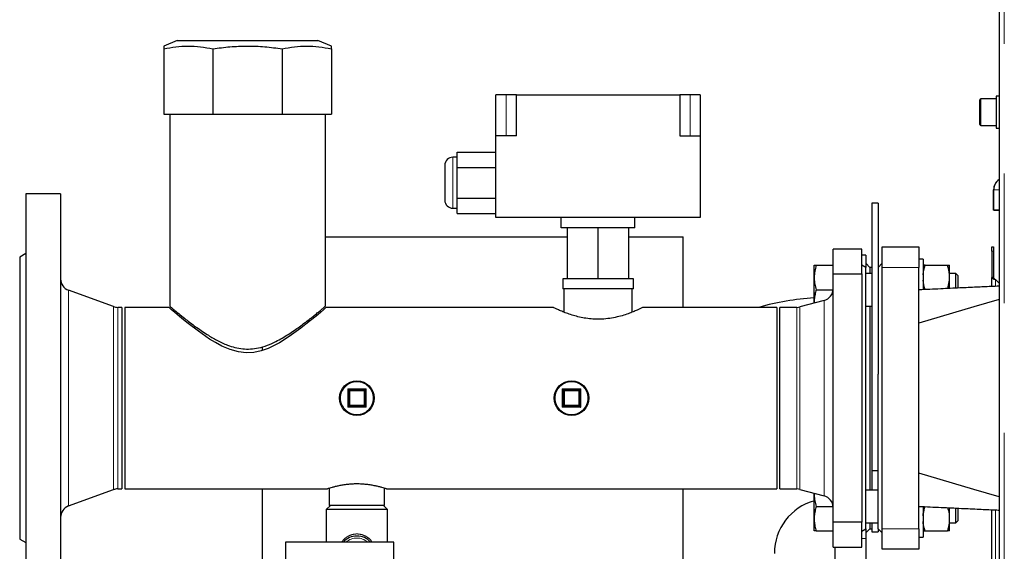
# Model space of a CAD drawing. Header units: millimetres. Extents: x 25 to 243, y 63 to 146.
# Tile 43 of 70: x 149 to 158, y 80 to 85. Entities that reach past the tile are written whole.
import ezdxf

# ---------------------------------------------------------------- set-up
doc = ezdxf.new("R2010")
doc.units = ezdxf.units.MM
doc.linetypes.add('PHANTOM', pattern=[12.7, 6.35, -1.27, 1.27, -1.27, 1.27, -1.27])

msp = doc.modelspace()

# ---------------------------------------------------------------- linework, layer by layer
at = {"color": 7, "linetype": 'Continuous', "lineweight": 25}
for p, q in [((158.3194, 91.3262), (158.3194, 66.2244)), ((150.2769, 84.9958), (150.1444, 84.9428)), ((150.2769, 84.9958), (151.652, 84.9958)), ((151.7845, 84.9428), (151.652, 84.9958)), ((150.1444, 84.9158), (150.1444, 84.2758)), ((150.6248, 84.9158), (150.6248, 84.2758)), ((151.3041, 84.9158), (151.3041, 84.2758)), ((151.7844, 84.9158), (151.7844, 84.2758)), ((153.4944, 84.4643), (153.3944, 84.4643)), ((153.3944, 84.0643), (153.3944, 84.4643)), ((153.5944, 84.4643), (153.4944, 84.4643)), ((153.5944, 84.4643), (155.1944, 84.4643)), ((153.5944, 84.0643), (153.5944, 84.4643)), ((155.1944, 84.4643), (155.1944, 84.0643)), ((155.2944, 84.4643), (155.1944, 84.4643)), ((155.3944, 84.4643), (155.2944, 84.4643)), ((155.3944, 84.4643), (155.3944, 84.0643)), ((158.1294, 84.1846), (158.1294, 84.4153)), ((158.2894, 84.4253), (158.1394, 84.4253)), ((158.3194, 84.4523), (158.2894, 84.4523)), ((158.2894, 84.4523), (158.2894, 84.1477)), ((150.1444, 84.2758), (150.6248, 84.2758)), ((150.2034, 84.2758), (150.2034, 82.3952)), ((150.6248, 84.2758), (151.3041, 84.2758)), ((151.3041, 84.2758), (151.7844, 84.2758)), ((151.7254, 82.3938), (151.7254, 84.2758)), ((158.1294, 84.1753), (158.1294, 84.1846)), ((158.1394, 84.1653), (158.2894, 84.1653)), ((158.2894, 84.1477), (158.2894, 84.1383)), ((158.2894, 84.1383), (158.3194, 84.1383)), ((153.3944, 83.2643), (153.3944, 84.0643)), ((153.5944, 84.0643), (153.3944, 84.0643)), ((155.1944, 84.0643), (155.3944, 84.0643)), ((155.3944, 84.0643), (155.3944, 83.2643)), ((153.0144, 83.8543), (152.9744, 83.8543)), ((153.0144, 83.9045), (153.3944, 83.9045)), ((153.0144, 83.7544), (153.0144, 83.9045)), ((152.8944, 83.7743), (152.8944, 83.4343)), ((153.0144, 83.7544), (153.3944, 83.7544)), ((153.0144, 83.4542), (153.0144, 83.7544)), ((149.1344, 83.4953), (148.7944, 83.4953)), ((148.7944, 83.4953), (148.7944, 79.4953)), ((149.1344, 83.4953), (149.1344, 79.4953)), ((153.0144, 83.3041), (153.0144, 83.4542)), ((153.0144, 83.4542), (153.3944, 83.4542)), ((158.2644, 83.3353), (158.2644, 83.5353)), ((158.2664, 83.3353), (158.2664, 83.5353)), ((152.9744, 83.3543), (153.0144, 83.3543)), ((157.1344, 83.4053), (157.0744, 83.4053)), ((157.0744, 83.4053), (157.0744, 82.0953)), ((157.1344, 83.4053), (157.1344, 82.0953)), ((153.0144, 83.3041), (153.3944, 83.3041)), ((155.3944, 83.2643), (153.3944, 83.2643)), ((154.0344, 83.1643), (154.0344, 83.2643)), ((154.7544, 83.1643), (154.7544, 83.2643)), ((158.3194, 83.3353), (158.2644, 83.3353)), ((158.2664, 83.3353), (158.3194, 83.3353)), ((154.7544, 83.1643), (154.0344, 83.1643)), ((154.0944, 82.6643), (154.0944, 83.1643)), ((154.3944, 82.6643), (154.3944, 83.1643)), ((154.6944, 82.6643), (154.6944, 83.1643)), ((151.7254, 83.0736), (154.0944, 83.0736)), ((154.6944, 83.0736), (155.2266, 83.0736)), ((155.2266, 82.3843), (155.2266, 83.0736)), ((157.1744, 82.9753), (157.5344, 82.9753)), ((157.1744, 82.7753), (157.1744, 82.9753)), ((157.5344, 82.9753), (157.5344, 82.7753)), ((158.2484, 82.9353), (158.2484, 82.9753)), ((158.2484, 82.9753), (158.2644, 82.9753)), ((158.2644, 82.9753), (158.2644, 82.9353)), ((148.7944, 82.9099), (148.7344, 82.8753)), ((148.7344, 82.8753), (148.7344, 80.1153)), ((156.6944, 82.7112), (156.6944, 82.9553)), ((156.9744, 82.9553), (156.6944, 82.9553)), ((156.9744, 82.7112), (156.9744, 82.9553)), ((157.0144, 82.8953), (156.9744, 82.8953)), ((157.0144, 82.8953), (157.0144, 82.7798)), ((158.2484, 82.9353), (158.2484, 82.6753)), ((158.2644, 82.9353), (158.2644, 82.6753)), ((156.5084, 82.676), (156.5084, 82.796)), ((156.5299, 82.796), (156.6944, 82.796)), ((157.0144, 82.7753), (156.9744, 82.7984)), ((157.0144, 82.7798), (157.0066, 82.7798)), ((157.0544, 82.7753), (157.0144, 82.8153)), ((157.0144, 82.7798), (157.0144, 82.7753)), ((157.0144, 80.2153), (157.0144, 82.7753)), ((157.0744, 82.7753), (157.0544, 82.7753)), ((157.0544, 82.7753), (157.0544, 82.716)), ((157.1744, 82.8153), (157.1344, 82.7753)), ((157.1744, 80.2153), (157.1744, 82.7753)), ((157.5744, 82.856), (157.5344, 82.856)), ((157.5344, 80.2153), (157.5344, 82.7753)), ((157.5744, 82.856), (157.5744, 82.557)), ((157.5947, 82.796), (157.8142, 82.796)), ((157.8344, 82.7028), (157.8344, 82.796)), ((156.5084, 82.436), (156.5084, 82.676)), ((156.6944, 82.7112), (156.9744, 82.7112)), ((156.6944, 80.2794), (156.6944, 82.7112)), ((156.9744, 82.7112), (156.9744, 80.2794)), ((157.0744, 82.716), (157.0144, 82.716)), ((157.8944, 82.716), (157.8344, 82.716)), ((157.8344, 82.6491), (157.8344, 82.7028)), ((157.9144, 82.696), (157.8944, 82.716)), ((157.8944, 82.5722), (157.8944, 82.716)), ((157.9144, 82.696), (157.9144, 82.5729)), ((158.2484, 82.5882), (158.2484, 82.6753)), ((158.2644, 82.6753), (158.2484, 82.6753)), ((154.048, 82.6643), (154.048, 82.5643)), ((154.0944, 82.6643), (154.048, 82.6643)), ((154.3944, 82.6643), (154.0944, 82.6643)), ((154.6944, 82.6643), (154.3944, 82.6643)), ((154.7408, 82.6643), (154.6944, 82.6643)), ((154.7408, 82.5643), (154.7408, 82.6643)), ((157.8179, 82.5684), (157.8344, 82.6491)), ((157.8344, 82.5694), (157.8344, 82.6491)), ((158.3194, 82.6203), (158.2844, 82.6553)), ((149.6525, 82.3915), (149.2134, 82.5513)), ((154.3944, 82.5643), (154.048, 82.5643)), ((154.0604, 82.5643), (154.0604, 82.3372)), ((154.7408, 82.5643), (154.3944, 82.5643)), ((154.7284, 82.3371), (154.7284, 82.5643)), ((156.5299, 82.556), (156.6939, 82.556)), ((149.7344, 82.3843), (149.6935, 82.3843)), ((149.7344, 82.3843), (149.7344, 80.6063)), ((150.1944, 82.3843), (149.7644, 82.3843)), ((149.7644, 82.3843), (149.7644, 80.6063)), ((153.9559, 82.3843), (151.7343, 82.3843)), ((156.1444, 82.3843), (154.8339, 82.3843)), ((156.1444, 82.3843), (156.1444, 80.6063)), ((156.3384, 82.3843), (156.1744, 82.3843)), ((156.1744, 80.6063), (156.1744, 82.3843)), ((156.6055, 82.4516), (156.3695, 82.3884)), ((156.5084, 82.436), (156.5092, 82.4258)), ((156.5084, 82.4256), (156.5084, 82.436)), ((157.0144, 82.396), (157.0744, 82.396)), ((157.0544, 82.396), (157.0544, 80.5946)), ((157.0744, 82.0953), (157.0744, 80.7853)), ((157.1344, 82.0953), (157.1344, 81.7305)), ((151.1066, 81.9978), (151.1066, 81.9626)), ((157.1344, 80.2153), (157.1344, 81.7305)), ((151.9544, 81.5753), (151.9444, 81.5853)), ((151.9544, 81.5753), (152.1144, 81.5753)), ((151.9544, 81.4153), (151.9544, 81.5753)), ((152.1144, 81.5753), (152.1144, 81.4153)), ((154.0544, 81.5753), (154.2144, 81.5753)), ((154.0544, 81.4153), (154.0544, 81.5753)), ((154.2144, 81.5753), (154.2144, 81.4153)), ((152.1144, 81.4153), (151.9544, 81.4153)), ((154.2144, 81.4153), (154.0544, 81.4153)), ((157.0744, 80.7853), (157.1344, 80.7853)), ((157.0744, 80.7853), (157.0744, 80.5946)), ((149.2134, 80.4393), (149.6525, 80.5991)), ((149.6935, 80.6063), (149.7344, 80.6063)), ((149.7644, 80.6063), (151.7454, 80.6063)), ((151.1066, 80.6063), (151.1066, 74.3736)), ((151.7644, 80.6126), (151.7644, 80.4453)), ((152.3044, 80.4453), (152.3044, 80.6126)), ((152.3234, 80.6063), (156.1444, 80.6063)), ((155.2266, 74.3736), (155.2266, 80.6063)), ((156.1744, 80.6063), (156.3384, 80.6063)), ((156.3695, 80.6022), (156.6055, 80.539)), ((156.5084, 80.5546), (156.5084, 80.565)), ((156.5094, 80.5647), (156.5084, 80.5546)), ((156.5084, 80.3146), (156.5084, 80.5546)), ((157.1344, 80.5946), (157.0144, 80.5946)), ((151.7744, 80.4453), (151.7344, 80.4053)), ((151.7344, 80.4053), (151.7344, 80.0853)), ((152.3344, 80.4053), (151.7344, 80.4053)), ((152.3044, 80.4453), (151.7644, 80.4453)), ((152.3344, 80.4053), (152.2944, 80.4453)), ((152.3344, 80.0853), (152.3344, 80.4053)), ((156.5299, 80.4346), (156.6939, 80.4346)), ((157.5744, 80.4333), (157.5744, 80.1346)), ((157.8344, 80.3415), (157.8344, 80.4215)), ((157.8944, 80.2746), (157.8944, 80.4186)), ((157.9144, 80.4177), (157.9144, 80.2946)), ((158.2484, 77.0953), (158.2484, 80.4023)), ((156.5084, 80.1946), (156.5084, 80.3146)), ((156.9744, 80.2794), (156.6944, 80.2794)), ((156.6944, 80.0353), (156.6944, 80.2794)), ((156.9744, 80.0353), (156.9744, 80.2794)), ((157.0144, 80.2746), (157.1344, 80.2746)), ((157.0544, 80.2746), (157.0544, 80.2153)), ((157.0744, 80.2746), (157.0744, 80.1853)), ((157.8344, 80.2877), (157.8344, 80.3415)), ((157.8344, 80.1946), (157.8344, 80.2877)), ((157.8344, 80.2746), (157.8944, 80.2746)), ((157.8944, 80.2746), (157.9144, 80.2946)), ((156.5299, 80.1946), (156.6944, 80.1946)), ((156.9744, 80.1922), (157.0144, 80.2153)), ((157.0144, 80.2108), (157.0066, 80.2108)), ((157.0144, 80.1753), (157.0544, 80.2153)), ((157.0144, 80.2153), (157.0144, 80.2108)), ((157.0144, 80.2108), (157.0144, 80.1201)), ((157.0544, 80.2153), (157.0744, 80.2153)), ((157.0744, 80.1853), (157.1344, 80.1853)), ((157.1344, 80.2153), (157.1744, 80.1753)), ((157.1344, 80.2153), (157.1344, 80.1853)), ((157.1744, 80.0153), (157.1744, 80.2153)), ((157.5344, 80.2153), (157.5344, 80.0153)), ((157.5947, 80.1946), (157.8142, 80.1946)), ((148.7344, 80.1153), (148.7944, 80.0807)), ((152.3944, 80.0853), (151.3344, 80.0853)), ((151.3344, 80.0853), (151.3344, 79.8453)), ((152.3944, 79.8453), (152.3944, 80.0853)), ((157.0144, 80.1201), (157.0144, 79.8305)), ((157.5344, 80.1346), (157.5744, 80.1346)), ((156.6944, 80.0353), (156.9744, 80.0353)), ((156.7144, 79.8305), (156.7144, 80.0353)), ((157.5344, 80.0153), (157.1744, 80.0153))]:
    msp.add_line(p, q, dxfattribs=at)
at = {"color": 8, "linetype": 'PHANTOM', "lineweight": 18}
for p, q in [((158.3694, 91.3153), (158.3694, 66.2353)), ((153.4944, 84.0643), (153.4944, 84.4643)), ((155.2944, 84.0643), (155.2944, 84.4643)), ((158.1394, 84.4253), (158.1394, 84.1754)), ((158.1394, 84.1754), (158.1394, 84.1653)), ((152.9744, 83.8543), (152.9744, 83.3543)), ((158.3194, 83.5353), (158.2644, 83.5353)), ((158.3194, 83.5353), (158.2664, 83.5353)), ((158.2644, 82.9353), (158.2484, 82.9353)), ((157.5344, 82.7753), (157.1744, 82.7753)), ((158.2844, 82.5899), (158.2844, 82.6553)), ((149.2134, 82.5513), (149.2134, 80.4393)), ((149.6525, 82.3915), (149.6525, 80.5991)), ((149.6935, 82.3843), (149.6935, 80.6063)), ((156.3384, 80.6063), (156.3384, 82.3843)), ((156.3695, 80.6022), (156.3695, 82.3884)), ((156.6055, 80.539), (156.6055, 82.4516)), ((151.9444, 81.5853), (152.1244, 81.5853)), ((151.9444, 81.4053), (151.9444, 81.5853)), ((151.9644, 81.5653), (151.9644, 81.4253)), ((152.1044, 81.5653), (151.9644, 81.5653)), ((152.1044, 81.4253), (152.1044, 81.5653)), ((152.1244, 81.5853), (152.1244, 81.4053)), ((154.0444, 81.4053), (154.0444, 81.5853)), ((154.0444, 81.5853), (154.2244, 81.5853)), ((154.2044, 81.5653), (154.0644, 81.5653)), ((154.0644, 81.5653), (154.0644, 81.4253)), ((154.2044, 81.4253), (154.2044, 81.5653)), ((154.2244, 81.5853), (154.2244, 81.4053)), ((151.9644, 81.4253), (152.1044, 81.4253)), ((154.0644, 81.4253), (154.2044, 81.4253)), ((152.1244, 81.4053), (151.9444, 81.4053)), ((154.2244, 81.4053), (154.0444, 81.4053)), ((158.2844, 77.0953), (158.2844, 80.4007)), ((157.1744, 80.2153), (157.5344, 80.2153)), ((156.9744, 80.1201), (157.0144, 80.1201))]:
    msp.add_line(p, q, dxfattribs=at)
at = {"color": 7, "linetype": 'Continuous', "lineweight": 25, "flags": 128}
for points in [[(151.7343, 82.3842), (151.7271, 82.378), (151.708, 82.3615), (151.6772, 82.3352), (151.634, 82.2988), (151.5802, 82.2546), (151.535, 82.2185), (151.4858, 82.1803), (151.3729, 82.0988), (151.2752, 82.0375), (151.1651, 81.9828), (151.0972, 81.959), (151.0243, 81.9436), (150.9507, 81.9398), (150.8749, 81.9486), (150.7927, 81.9717), (150.7136, 82.0056), (150.6516, 82.0387), (150.5931, 82.0743), (150.4832, 82.1503), (150.3839, 82.2264), (150.3389, 82.2626), (150.2987, 82.2957), (150.2525, 82.3345), (150.2179, 82.364), (150.2006, 82.379), (150.1944, 82.3843), (150.1944, 82.3843)], [(158.3194, 82.4622), (158.0721, 82.3887), (157.5344, 82.2289)], [(151.9544, 81.5753), (151.9546, 81.5751), (151.9552, 81.5745), (151.9561, 81.5736), (151.9574, 81.5724), (151.9589, 81.5709), (151.9606, 81.5691), (151.9625, 81.5672), (151.9644, 81.5653)], [(152.1144, 81.5753), (152.1142, 81.5751), (152.1137, 81.5745), (152.1127, 81.5736), (152.1115, 81.5724), (152.11, 81.5709), (152.1083, 81.5691), (152.1064, 81.5672), (152.1044, 81.5653)], [(152.1244, 81.5853), (152.1225, 81.5833), (152.1206, 81.5815), (152.1189, 81.5797), (152.1174, 81.5782), (152.1161, 81.577), (152.1152, 81.5761), (152.1146, 81.5755), (152.1144, 81.5753)], [(154.0444, 81.5853), (154.0464, 81.5833), (154.0483, 81.5815), (154.05, 81.5797), (154.0515, 81.5782), (154.0527, 81.577), (154.0537, 81.5761), (154.0542, 81.5755), (154.0544, 81.5753)], [(154.0544, 81.5753), (154.0546, 81.5751), (154.0552, 81.5745), (154.0561, 81.5736), (154.0574, 81.5724), (154.0589, 81.5709), (154.0606, 81.5691), (154.0625, 81.5672), (154.0644, 81.5653)], [(154.2044, 81.5653), (154.2064, 81.5672), (154.2083, 81.5691), (154.21, 81.5709), (154.2115, 81.5724), (154.2127, 81.5736), (154.2137, 81.5745), (154.2142, 81.5751), (154.2144, 81.5753)], [(154.2244, 81.5853), (154.2225, 81.5833), (154.2206, 81.5815), (154.2189, 81.5797), (154.2174, 81.5782), (154.2161, 81.577), (154.2152, 81.5761), (154.2146, 81.5755), (154.2144, 81.5753)], [(151.9644, 81.4253), (151.9625, 81.4233), (151.9606, 81.4215), (151.9589, 81.4197), (151.9574, 81.4182), (151.9561, 81.417), (151.9552, 81.4161), (151.9546, 81.4155), (151.9544, 81.4153)], [(152.1044, 81.4253), (152.1062, 81.4236), (152.1079, 81.4219), (152.1094, 81.4203), (152.1109, 81.4189), (152.1121, 81.4176), (152.1131, 81.4166), (152.1138, 81.4159), (152.1143, 81.4154), (152.1144, 81.4153)], [(154.0544, 81.4153), (154.0546, 81.4154), (154.055, 81.4159), (154.0558, 81.4166), (154.0568, 81.4176), (154.058, 81.4189), (154.0594, 81.4203), (154.061, 81.4219), (154.0627, 81.4236), (154.0644, 81.4253)], [(154.2044, 81.4253), (154.2062, 81.4236), (154.2079, 81.4219), (154.2094, 81.4203), (154.2109, 81.4189), (154.2121, 81.4176), (154.2131, 81.4166), (154.2138, 81.4159), (154.2143, 81.4154), (154.2144, 81.4153)], [(151.9544, 81.4153), (151.9542, 81.4151), (151.9537, 81.4145), (151.9527, 81.4136), (151.9515, 81.4124), (151.95, 81.4109), (151.9483, 81.4091), (151.9464, 81.4072), (151.9444, 81.4053)], [(152.1244, 81.4053), (152.1225, 81.4072), (152.1206, 81.4091), (152.1189, 81.4109), (152.1174, 81.4124), (152.1161, 81.4136), (152.1152, 81.4145), (152.1146, 81.4151), (152.1144, 81.4153)], [(154.0544, 81.4153), (154.0542, 81.4151), (154.0537, 81.4145), (154.0527, 81.4136), (154.0515, 81.4124), (154.05, 81.4109), (154.0483, 81.4091), (154.0464, 81.4072), (154.0444, 81.4053)], [(154.2144, 81.4153), (154.2146, 81.4151), (154.215, 81.4147), (154.2158, 81.414), (154.2168, 81.413), (154.218, 81.4117), (154.2194, 81.4103), (154.221, 81.4087), (154.2227, 81.407), (154.2244, 81.4053)], [(158.3194, 80.5284), (158.0721, 80.6019), (157.5344, 80.7616)]]:
    msp.add_lwpolyline(points, dxfattribs=at)
at = {"color": 7, "linetype": 'Continuous', "lineweight": 25}
for centre in [(152.0344, 81.4953), (154.1344, 81.4953)]:
    msp.add_circle(centre, 0.17, dxfattribs=at)
at = {"color": 8, "linetype": 'PHANTOM', "lineweight": 18}
for centre in [(152.0344, 81.4953), (154.1344, 81.4953)]:
    msp.add_circle(centre, 0.16, dxfattribs=at)
at = {"color": 7, "linetype": 'Continuous', "lineweight": 25}
for centre, radius, start, end in [((158.1394, 84.4153), 0.01, 90, 180), ((158.1394, 84.1753), 0.01, 180, 270), ((152.9744, 83.7743), 0.08, 90, 180), ((158.3844, 83.5353), 0.12, 122.79717, 180), ((158.3864, 83.5353), 0.12, 123.94061, 180), ((152.9744, 83.4343), 0.08, 180, 270), ((149.2544, 82.6641), 0.12, 180, 250), ((156.6544, 79.9753), 2.505, 93.34129, 105.91352), ((156.5744, 82.5675), 0.12, 285, 0), ((149.6935, 82.5043), 0.12, 250, 270), ((156.3384, 82.5043), 0.12, 270, 285), ((149.6935, 80.4863), 0.12, 90, 110), ((156.3384, 80.4863), 0.12, 75, 90), ((156.6544, 79.9753), 0.535, 105.46192, 180), ((156.5744, 80.4231), 0.12, 0, 75), ((149.2544, 80.3265), 0.12, 110, 180), ((152.0344, 79.9653), 0.18, 41.81031, 138.18969)]:
    msp.add_arc(centre, radius, start, end, dxfattribs=at)
at = {"color": 8, "linetype": 'PHANTOM', "lineweight": 18}
msp.add_arc((152.0344, 79.9653), 0.16, 48.59038, 131.40962, dxfattribs=at)
at = {"color": 7, "linetype": 'Continuous', "lineweight": 25}
for points, knots in [([(150.1444, 84.9158), (150.1838, 84.9233), (150.2625, 84.9382), (150.3827, 84.945), (150.5038, 84.9387), (150.5844, 84.9234), (150.6248, 84.9158)], [0, 0, 0, 0, 0.247002, 0.49394, 0.746937, 1, 1, 1, 1]), ([(150.1444, 84.9427), (150.1444, 84.9415), (150.1444, 84.9391), (150.1444, 84.9236), (150.1444, 84.9158)], [0, 0, 0, 0, 0.493871, 1, 1, 1, 1]), ([(150.6248, 84.9158), (150.6805, 84.9233), (150.7918, 84.9382), (150.9617, 84.945), (151.133, 84.9387), (151.247, 84.9234), (151.3041, 84.9158)], [0, 0, 0, 0, 0.247001, 0.493941, 0.746936, 1, 1, 1, 1]), ([(151.3041, 84.9158), (151.3435, 84.9233), (151.4222, 84.9382), (151.5423, 84.945), (151.6634, 84.9387), (151.7441, 84.9234), (151.7844, 84.9158)], [0, 0, 0, 0, 0.247002, 0.49394, 0.746936, 1, 1, 1, 1]), ([(151.7844, 84.9158), (151.7844, 84.9229), (151.7844, 84.9372), (151.7844, 84.9451), (151.7844, 84.9427), (151.7844, 84.9427)], [0, 0, 0, 0, 0.494002, 0.987878, 1, 1, 1, 1]), ([(156.5299, 82.796), (156.5239, 82.7765), (156.5118, 82.7371), (156.5096, 82.6965), (156.5084, 82.676)], [0, 0, 0, 0, 0.495462, 1, 1, 1, 1]), ([(156.5084, 82.796), (156.5085, 82.796), (156.5087, 82.796), (156.5133, 82.796), (156.5243, 82.796), (156.5299, 82.796)], [0, 0, 0, 0, 0.070101, 0.53079, 1, 1, 1, 1]), ([(157.5744, 82.7028), (157.5745, 82.7038), (157.5773, 82.7353), (157.5861, 82.7661), (157.5947, 82.796)], [0, 0, 0, 0, 0.030006, 1, 1, 1, 1]), ([(157.5947, 82.796), (157.5936, 82.796), (157.5836, 82.796), (157.5788, 82.796), (157.5744, 82.796)], [0, 0, 0, 0, 0.107798, 1, 1, 1, 1]), ([(157.8344, 82.7028), (157.8344, 82.7038), (157.8316, 82.7353), (157.8227, 82.7661), (157.8142, 82.796)], [0, 0, 0, 0, 0.030006, 1, 1, 1, 1]), ([(157.8142, 82.796), (157.8152, 82.796), (157.8252, 82.796), (157.8301, 82.796), (157.8344, 82.796)], [0, 0, 0, 0, 0.107793, 1, 1, 1, 1]), ([(156.5084, 82.676), (156.5085, 82.6731), (156.5087, 82.6516), (156.5133, 82.611), (156.5243, 82.5744), (156.5299, 82.556)], [0, 0, 0, 0, 0.0700976, 0.530792, 1, 1, 1, 1]), ([(158.2484, 82.6753), (158.2489, 82.6738), (158.2498, 82.6707), (158.2567, 82.6662), (158.2669, 82.6616), (158.2768, 82.658), (158.2828, 82.6559), (158.2844, 82.6553)], [0, 0, 0, 0, 0.227762, 0.455588, 0.68342, 0.91123, 1, 1, 1, 1]), ([(158.2644, 82.6753), (158.2647, 82.6738), (158.2652, 82.6706), (158.2694, 82.6658), (158.2761, 82.6606), (158.2816, 82.6571), (158.2844, 82.6553)], [0, 0, 0, 0, 0.222216, 0.47706, 0.731928, 1, 1, 1, 1]), ([(158.3194, 82.5915), (158.2921, 82.5903), (158.2186, 82.5869), (158.0905, 82.5809), (157.927, 82.5734), (157.7389, 82.5647), (157.6053, 82.5586), (157.5344, 82.5553)], [0, 0, 0, 0, 0.104498, 0.281443, 0.489656, 0.729163, 1, 1, 1, 1]), ([(157.5947, 82.556), (157.5936, 82.5592), (157.5836, 82.5896), (157.5788, 82.621), (157.5744, 82.6491)], [0, 0, 0, 0, 0.107796, 1, 1, 1, 1]), ([(156.5299, 82.556), (156.5252, 82.5407), (156.5159, 82.51), (156.5093, 82.4697), (156.5087, 82.4449), (156.5084, 82.436)], [0, 0, 0, 0, 0.388497, 0.780851, 1, 1, 1, 1]), ([(150.2035, 82.3952), (150.2035, 82.3953), (150.201, 82.3973), (150.2095, 82.3902), (150.2289, 82.3738), (150.2612, 82.3469), (150.305, 82.3111), (150.3547, 82.2714), (150.4057, 82.232), (150.4726, 82.1822), (150.5569, 82.1236), (150.6626, 82.0607), (150.7544, 82.0174), (150.8403, 81.9898), (150.9156, 81.9762), (150.9936, 81.9746), (151.0756, 81.9862), (151.1598, 82.012), (151.2372, 82.0466), (151.3047, 82.0834), (151.3838, 82.1318), (151.4566, 82.1824), (151.5223, 82.2314), (151.5683, 82.2668), (151.6101, 82.3), (151.6509, 82.3331), (151.6877, 82.3635), (151.7138, 82.3855), (151.7261, 82.3959), (151.7242, 82.3942), (151.7237, 82.3938)], [0, 0, 0, 0, 0.000424, 0.042557, 0.080536, 0.119469, 0.160644, 0.20265, 0.233282, 0.263918, 0.326891, 0.37357, 0.421214, 0.450871, 0.481225, 0.510941, 0.541723, 0.578082, 0.615443, 0.645078, 0.67472, 0.735564, 0.766177, 0.796785, 0.828456, 0.860118, 0.901731, 0.944451, 0.986112, 1, 1, 1, 1]), ([(154.3944, 82.2678), (154.3718, 82.2684), (154.3258, 82.2695), (154.2593, 82.2787), (154.1963, 82.292), (154.1376, 82.3088), (154.0836, 82.3275), (154.0359, 82.3466), (153.9966, 82.364), (153.9698, 82.3767), (153.9557, 82.3837), (153.9558, 82.3836), (153.9559, 82.3836)], [0, 0, 0, 0, 0.0966104, 0.1963044, 0.2928448, 0.3918043, 0.4961438, 0.6031386, 0.7139011, 0.8283482, 0.9312293, 1, 1, 1, 1]), ([(154.8339, 82.384), (154.8332, 82.3837), (154.8318, 82.383), (154.8166, 82.3755), (154.7925, 82.3642), (154.7586, 82.3491), (154.715, 82.3312), (154.6612, 82.3119), (154.598, 82.2933), (154.5268, 82.278), (154.4578, 82.2691), (154.4128, 82.2682), (154.3944, 82.2678)], [0, 0, 0, 0, 0.091948, 0.185683, 0.281933, 0.379885, 0.480206, 0.587636, 0.698001, 0.80788, 0.92173, 1, 1, 1, 1]), ([(152.3234, 80.6066), (152.3236, 80.6066), (152.3241, 80.6064), (152.3163, 80.6089), (152.3015, 80.6136), (152.2792, 80.6201), (152.2504, 80.6278), (152.2151, 80.636), (152.1743, 80.6437), (152.1287, 80.6501), (152.081, 80.6541), (152.0321, 80.6554), (151.9849, 80.6539), (151.9393, 80.6499), (151.8968, 80.6441), (151.8572, 80.6367), (151.8218, 80.6286), (151.7914, 80.6206), (151.7677, 80.6137), (151.7519, 80.6087), (151.7444, 80.6063), (151.7452, 80.6065), (151.7454, 80.6066)], [0, 0, 0, 0, 0.028753, 0.078934, 0.130538, 0.181416, 0.233649, 0.286796, 0.341441, 0.395191, 0.450636, 0.502053, 0.555063, 0.6049, 0.656104, 0.707504, 0.760268, 0.813954, 0.869213, 0.922451, 0.977379, 1, 1, 1, 1]), ([(156.5084, 80.5546), (156.5085, 80.5518), (156.5087, 80.5303), (156.5133, 80.4896), (156.5243, 80.4531), (156.5299, 80.4346)], [0, 0, 0, 0, 0.0700976, 0.530792, 1, 1, 1, 1]), ([(156.5299, 80.4346), (156.5252, 80.4194), (156.5159, 80.3887), (156.5093, 80.3484), (156.5087, 80.3235), (156.5084, 80.3146)], [0, 0, 0, 0, 0.388493, 0.780857, 1, 1, 1, 1]), ([(157.5344, 80.4353), (157.6073, 80.4319), (157.7457, 80.4255), (157.9423, 80.4165), (158.1167, 80.4084), (158.2399, 80.4027), (158.305, 80.3997), (158.3194, 80.3991)], [0, 0, 0, 0, 0.278435, 0.528729, 0.750891, 0.944937, 1, 1, 1, 1]), ([(157.5744, 80.3415), (157.5752, 80.3488), (157.5785, 80.3803), (157.5877, 80.411), (157.5947, 80.4346)], [0, 0, 0, 0, 0.2308098, 1, 1, 1, 1]), ([(157.8344, 80.3415), (157.8337, 80.3488), (157.8309, 80.3761), (157.823, 80.4027), (157.8172, 80.4222)], [0, 0, 0, 0, 0.266393, 1, 1, 1, 1]), ([(156.5084, 80.3146), (156.5092, 80.2984), (156.5107, 80.2657), (156.52, 80.2258), (156.5274, 80.2023), (156.5299, 80.1946)], [0, 0, 0, 0, 0.39948, 0.805196, 1, 1, 1, 1]), ([(157.5947, 80.1946), (157.5916, 80.2043), (157.5818, 80.2348), (157.5774, 80.2662), (157.5744, 80.2877)], [0, 0, 0, 0, 0.316677, 1, 1, 1, 1]), ([(157.8142, 80.1946), (157.8173, 80.2043), (157.827, 80.2348), (157.8314, 80.2662), (157.8344, 80.2877)], [0, 0, 0, 0, 0.316678, 1, 1, 1, 1]), ([(156.5299, 80.1946), (156.5239, 80.1946), (156.5118, 80.1946), (156.5096, 80.1946), (156.5084, 80.1946)], [0, 0, 0, 0, 0.495456, 1, 1, 1, 1]), ([(157.5744, 80.1946), (157.5745, 80.1946), (157.5773, 80.1946), (157.5861, 80.1946), (157.5947, 80.1946)], [0, 0, 0, 0, 0.03001, 1, 1, 1, 1]), ([(157.8344, 80.1946), (157.8344, 80.1946), (157.8316, 80.1946), (157.8227, 80.1946), (157.8142, 80.1946)], [0, 0, 0, 0, 0.03001, 1, 1, 1, 1])]:
    msp.add_open_spline(points, degree=3, knots=knots, dxfattribs=at)
at = {"color": 8, "linetype": 'PHANTOM', "lineweight": 18}
msp.add_open_spline([(151.8871, 80.0853), (151.893, 80.0942), (151.905, 80.1126), (151.9314, 80.1334), (151.9666, 80.1538), (151.9997, 80.163), (152.0403, 80.1664), (152.0818, 80.162), (152.1326, 80.1381), (152.1672, 80.112), (152.1792, 80.0901), (152.1819, 80.0853)], degree=3, knots=[0, 0, 0, 0, 0.092593, 0.192001, 0.291293, 0.443759, 0.475197, 0.631068, 0.782753, 0.952651, 1, 1, 1, 1], dxfattribs=at)

doc.saveas('drawing.dxf')
